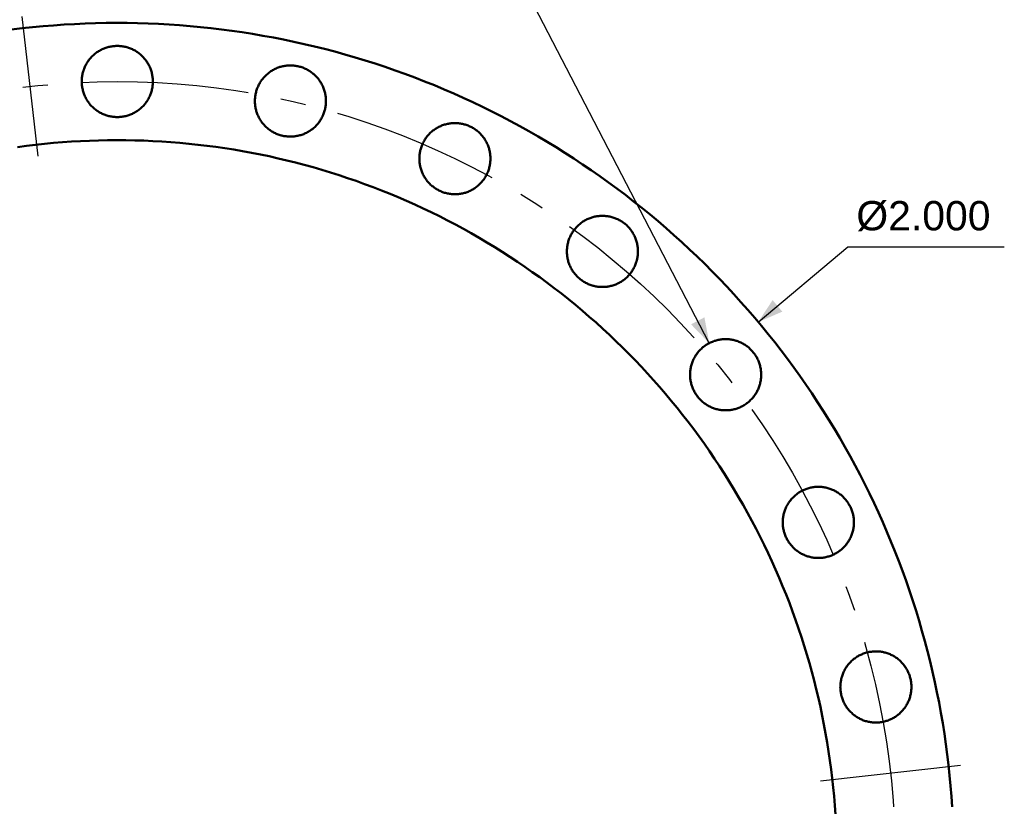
# Model space of a CAD drawing. Header units: millimetres. Extents: x 0 to 841, y 0 to 594.
# Tile 5 of 8: x 172 to 290, y 381 to 475. Entities that reach past the tile are written whole.
import ezdxf
from ezdxf.enums import TextEntityAlignment as Align

# ---------------------------------------------------------------- set-up
doc = ezdxf.new("R2010")
doc.units = ezdxf.units.MM
doc.linetypes.add('EJE', pattern=[31, 20, -4, 3, -4])
doc.linetypes.add('FANTASMA', pattern=[35, 18, -4, 3, -3, 3, -4])
for name, color, linetype, lineweight in [('COTA', 7, 'CONTINUOUS', 25), ('EJE', 7, 'EJE', 25), ('FANT', 7, 'FANTASMA', 25), ('TXT', 7, 'CONTINUOUS', 25), ('VIS', 7, 'CONTINUOUS', 50)]:
    doc.layers.add(name, color=color, linetype=linetype, lineweight=lineweight)
doc.styles.add('STD', font='LiberationSans-Regular.ttf')

msp = doc.modelspace()

# ---------------------------------------------------------------- linework, layer by layer
at = {"layer": 'COTA'}
for p, q in [((254.36, 435.98), (230.83, 481.33)), ((260.21, 438.5), (270.94, 447.5)), ((270.94, 447.5), (289.62, 447.5))]:
    msp.add_line(p, q, dxfattribs=at)
for points in [[(260.21, 438.5), (263.09, 439.74), (261.93, 441.12)], [(254.36, 435.98), (253.78, 439.06), (252.18, 438.23)]]:
    msp.add_solid(points, dxfattribs=at)
at = {"layer": 'EJE'}
msp.add_circle((183.61, 374.22), 93, dxfattribs=at)
at = {"layer": 'FANT'}
for p, q in [((174.13, 458.29), (172.25, 474.99)), ((267.67, 383.7), (284.37, 385.58))]:
    msp.add_line(p, q, dxfattribs=at)
at = {"layer": 'VIS'}
for points in [[(283.4, 380.59), (283.32, 381.85), (283.21, 383.1), (283.09, 384.35), (282.96, 385.6), (282.81, 386.85), (282.64, 388.09), (282.46, 389.34), (282.26, 390.58), (282.05, 391.82), (281.82, 393.05), (281.57, 394.28), (281.31, 395.51), (281.04, 396.74), (280.75, 397.96), (280.44, 399.18), (280.12, 400.4), (279.78, 401.61), (279.43, 402.81), (279.07, 404.01), (278.68, 405.21), (278.29, 406.4), (277.88, 407.59), (277.45, 408.77), (277.01, 409.95), (276.55, 411.12), (276.08, 412.29), (275.59, 413.44), (275.09, 414.6), (274.58, 415.74), (274.05, 416.88), (273.51, 418.02), (272.95, 419.14), (272.38, 420.26), (271.79, 421.37), (271.19, 422.48), (270.58, 423.58), (269.95, 424.66), (269.31, 425.75), (268.66, 426.82), (267.99, 427.88), (267.31, 428.94), (266.62, 429.99), (265.91, 431.03), (265.19, 432.06), (264.46, 433.08), (263.71, 434.09), (262.95, 435.09), (262.18, 436.08), (261.4, 437.06), (260.6, 438.04), (259.79, 439), (258.97, 439.95), (258.14, 440.89), (257.3, 441.82), (256.44, 442.75), (255.58, 443.65), (254.7, 444.55), (253.81, 445.44), (252.91, 446.32), (252, 447.18), (251.07, 448.04), (250.14, 448.88), (249.2, 449.71), (248.24, 450.53), (247.28, 451.33), (246.31, 452.13), (245.32, 452.91), (244.33, 453.68), (243.33, 454.44), (242.31, 455.18), (241.29, 455.91), (240.26, 456.63), (239.22, 457.33), (238.17, 458.03), (237.11, 458.71), (236.05, 459.37), (234.97, 460.02), (233.89, 460.66), (232.8, 461.29), (231.7, 461.9), (230.6, 462.5), (229.48, 463.08), (228.36, 463.65), (227.24, 464.2), (226.1, 464.75), (224.96, 465.27), (223.82, 465.79), (222.66, 466.28), (221.5, 466.77), (220.34, 467.24), (219.16, 467.69), (217.99, 468.13), (216.8, 468.55), (215.62, 468.96), (214.42, 469.36), (213.23, 469.74), (212.02, 470.1), (210.82, 470.45), (209.6, 470.79), (208.39, 471.11), (207.17, 471.41), (205.95, 471.7), (204.72, 471.97), (203.49, 472.23), (202.26, 472.47), (201.02, 472.7), (199.78, 472.91), (198.54, 473.1), (197.3, 473.28), (196.05, 473.45), (194.8, 473.6), (193.55, 473.73), (192.3, 473.85), (191.05, 473.95), (189.8, 474.03), (188.54, 474.1), (187.29, 474.16), (186.03, 474.2), (184.77, 474.22), (183.52, 474.22), (182.26, 474.22), (181, 474.19), (179.75, 474.15), (178.49, 474.09), (177.24, 474.02), (175.98, 473.93), (174.73, 473.83), (173.48, 473.71), (172.23, 473.58), (170.98, 473.43)], [(187.83, 466.75), (187.81, 466.63), (187.8, 466.51), (187.77, 466.39), (187.75, 466.28), (187.72, 466.16), (187.69, 466.04), (187.65, 465.93), (187.62, 465.81), (187.57, 465.7), (187.53, 465.59), (187.48, 465.48), (187.43, 465.37), (187.38, 465.26), (187.32, 465.16), (187.26, 465.05), (187.2, 464.95), (187.13, 464.85), (187.06, 464.75), (186.99, 464.65), (186.92, 464.56), (186.84, 464.47), (186.76, 464.38), (186.68, 464.29), (186.59, 464.2), (186.51, 464.12), (186.42, 464.04), (186.33, 463.96), (186.23, 463.88), (186.14, 463.81), (186.04, 463.74), (185.94, 463.67), (185.84, 463.61), (185.74, 463.55), (185.63, 463.49), (185.52, 463.43), (185.42, 463.38), (185.31, 463.33), (185.2, 463.28), (185.08, 463.24), (184.97, 463.2), (184.86, 463.16), (184.74, 463.13), (184.62, 463.1), (184.51, 463.07), (184.39, 463.05), (184.27, 463.03), (184.15, 463.01), (184.03, 463), (183.91, 462.99), (183.79, 462.98), (183.67, 462.98), (183.55, 462.98), (183.43, 462.98), (183.31, 462.99), (183.19, 463), (183.07, 463.01), (182.95, 463.03), (182.83, 463.05), (182.72, 463.07), (182.6, 463.1), (182.48, 463.13), (182.37, 463.16), (182.25, 463.2), (182.14, 463.24), (182.03, 463.28), (181.91, 463.33), (181.81, 463.38), (181.7, 463.43), (181.59, 463.48), (181.49, 463.54), (181.38, 463.6), (181.28, 463.67), (181.18, 463.74), (181.08, 463.81), (180.99, 463.88), (180.89, 463.95), (180.8, 464.03), (180.71, 464.11), (180.63, 464.2), (180.54, 464.28), (180.46, 464.37), (180.38, 464.46), (180.3, 464.55), (180.23, 464.65), (180.16, 464.74), (180.09, 464.84), (180.02, 464.94), (179.96, 465.04), (179.9, 465.15), (179.84, 465.25), (179.79, 465.36), (179.74, 465.47), (179.69, 465.58), (179.64, 465.69), (179.6, 465.81), (179.56, 465.92), (179.53, 466.03), (179.49, 466.15), (179.47, 466.27), (179.44, 466.38), (179.42, 466.5), (179.4, 466.62), (179.38, 466.74), (179.37, 466.86), (179.36, 466.98), (179.36, 467.1), (179.36, 467.22), (179.36, 467.34), (179.36, 467.46), (179.37, 467.58), (179.38, 467.7), (179.4, 467.82), (179.42, 467.94), (179.44, 468.06), (179.46, 468.17), (179.49, 468.29), (179.52, 468.41), (179.56, 468.52), (179.6, 468.64), (179.64, 468.75), (179.68, 468.86), (179.73, 468.97), (179.78, 469.08), (179.84, 469.19), (179.89, 469.29), (179.95, 469.4), (180.02, 469.5), (180.08, 469.6), (180.15, 469.7), (180.22, 469.8), (180.3, 469.89), (180.37, 469.98), (180.45, 470.07), (180.54, 470.16), (180.62, 470.25), (180.71, 470.33), (180.8, 470.41), (180.89, 470.49), (180.98, 470.57), (181.08, 470.64), (181.17, 470.71), (181.27, 470.78), (181.37, 470.84), (181.48, 470.9), (181.58, 470.96), (181.69, 471.02), (181.8, 471.07), (181.91, 471.12), (182.02, 471.17), (182.13, 471.21), (182.24, 471.25), (182.36, 471.29), (182.47, 471.32), (182.59, 471.35), (182.71, 471.38), (182.82, 471.4), (182.94, 471.42), (183.06, 471.44), (183.18, 471.45), (183.3, 471.46), (183.42, 471.47), (183.54, 471.47), (183.66, 471.47), (183.78, 471.47), (183.9, 471.46), (184.02, 471.45), (184.14, 471.44), (184.26, 471.42), (184.38, 471.4), (184.5, 471.38), (184.62, 471.35), (184.73, 471.32), (184.85, 471.29), (184.96, 471.25), (185.07, 471.21), (185.19, 471.17), (185.3, 471.12), (185.41, 471.07), (185.52, 471.02), (185.62, 470.97), (185.73, 470.91), (185.83, 470.85), (185.93, 470.78), (186.03, 470.71), (186.13, 470.64), (186.23, 470.57), (186.32, 470.5), (186.41, 470.42), (186.5, 470.34), (186.59, 470.25), (186.67, 470.17), (186.75, 470.08), (186.83, 469.99), (186.91, 469.9), (186.98, 469.8), (187.06, 469.71), (187.13, 469.61), (187.19, 469.51), (187.25, 469.41), (187.31, 469.3), (187.37, 469.2), (187.43, 469.09), (187.48, 468.98), (187.53, 468.87), (187.57, 468.76), (187.61, 468.64), (187.65, 468.53), (187.69, 468.42), (187.72, 468.3), (187.75, 468.18), (187.77, 468.07), (187.79, 467.95), (187.81, 467.83), (187.83, 467.71), (187.84, 467.59), (187.85, 467.47), (187.85, 467.35), (187.86, 467.23), (187.86, 467.11), (187.85, 466.99), (187.84, 466.87), (187.83, 466.75)], [(208.52, 464.42), (208.51, 464.3), (208.49, 464.18), (208.47, 464.06), (208.44, 463.94), (208.41, 463.83), (208.38, 463.71), (208.35, 463.6), (208.31, 463.48), (208.27, 463.37), (208.22, 463.26), (208.18, 463.15), (208.12, 463.04), (208.07, 462.93), (208.01, 462.82), (207.95, 462.72), (207.89, 462.62), (207.82, 462.52), (207.76, 462.42), (207.68, 462.32), (207.61, 462.23), (207.53, 462.13), (207.45, 462.04), (207.37, 461.96), (207.29, 461.87), (207.2, 461.79), (207.11, 461.71), (207.02, 461.63), (206.93, 461.55), (206.83, 461.48), (206.73, 461.41), (206.63, 461.34), (206.53, 461.28), (206.43, 461.21), (206.32, 461.16), (206.22, 461.1), (206.11, 461.05), (206, 461), (205.89, 460.95), (205.78, 460.91), (205.66, 460.87), (205.55, 460.83), (205.43, 460.8), (205.32, 460.77), (205.2, 460.74), (205.08, 460.72), (204.96, 460.7), (204.85, 460.68), (204.73, 460.66), (204.61, 460.65), (204.49, 460.65), (204.37, 460.64), (204.25, 460.64), (204.12, 460.65), (204, 460.65), (203.89, 460.66), (203.77, 460.68), (203.65, 460.69), (203.53, 460.71), (203.41, 460.74), (203.29, 460.76), (203.18, 460.79), (203.06, 460.83), (202.95, 460.87), (202.83, 460.91), (202.72, 460.95), (202.61, 460.99), (202.5, 461.04), (202.39, 461.1), (202.28, 461.15), (202.18, 461.21), (202.08, 461.27), (201.97, 461.34), (201.88, 461.4), (201.78, 461.47), (201.68, 461.55), (201.59, 461.62), (201.5, 461.7), (201.41, 461.78), (201.32, 461.86), (201.24, 461.95), (201.15, 462.04), (201.07, 462.13), (201, 462.22), (200.92, 462.31), (200.85, 462.41), (200.78, 462.51), (200.72, 462.61), (200.65, 462.71), (200.59, 462.82), (200.54, 462.92), (200.48, 463.03), (200.43, 463.14), (200.38, 463.25), (200.34, 463.36), (200.3, 463.47), (200.26, 463.59), (200.22, 463.7), (200.19, 463.82), (200.16, 463.94), (200.14, 464.05), (200.11, 464.17), (200.09, 464.29), (200.08, 464.41), (200.07, 464.53), (200.06, 464.65), (200.05, 464.77), (200.05, 464.89), (200.05, 465.01), (200.06, 465.13), (200.07, 465.25), (200.08, 465.37), (200.09, 465.49), (200.11, 465.61), (200.13, 465.73), (200.16, 465.84), (200.19, 465.96), (200.22, 466.08), (200.25, 466.19), (200.29, 466.31), (200.33, 466.42), (200.38, 466.53), (200.43, 466.64), (200.48, 466.75), (200.53, 466.86), (200.59, 466.96), (200.65, 467.07), (200.71, 467.17), (200.78, 467.27), (200.85, 467.37), (200.92, 467.47), (200.99, 467.56), (201.07, 467.65), (201.15, 467.74), (201.23, 467.83), (201.31, 467.92), (201.4, 468), (201.49, 468.08), (201.58, 468.16), (201.67, 468.23), (201.77, 468.31), (201.87, 468.38), (201.97, 468.45), (202.07, 468.51), (202.17, 468.57), (202.28, 468.63), (202.38, 468.69), (202.49, 468.74), (202.6, 468.79), (202.71, 468.84), (202.82, 468.88), (202.94, 468.92), (203.05, 468.96), (203.17, 468.99), (203.28, 469.02), (203.4, 469.05), (203.52, 469.07), (203.64, 469.09), (203.76, 469.11), (203.88, 469.12), (204, 469.13), (204.12, 469.14), (204.24, 469.14), (204.36, 469.14), (204.48, 469.14), (204.6, 469.13), (204.72, 469.12), (204.84, 469.11), (204.96, 469.09), (205.07, 469.07), (205.19, 469.05), (205.31, 469.02), (205.43, 468.99), (205.54, 468.96), (205.66, 468.92), (205.77, 468.88), (205.88, 468.84), (205.99, 468.79), (206.1, 468.74), (206.21, 468.69), (206.32, 468.63), (206.42, 468.58), (206.53, 468.51), (206.63, 468.45), (206.73, 468.38), (206.82, 468.31), (206.92, 468.24), (207.01, 468.16), (207.11, 468.09), (207.19, 468.01), (207.28, 467.92), (207.37, 467.84), (207.45, 467.75), (207.53, 467.66), (207.61, 467.57), (207.68, 467.47), (207.75, 467.38), (207.82, 467.28), (207.89, 467.18), (207.95, 467.07), (208.01, 466.97), (208.07, 466.86), (208.12, 466.76), (208.17, 466.65), (208.22, 466.54), (208.27, 466.43), (208.31, 466.31), (208.35, 466.2), (208.38, 466.08), (208.41, 465.97), (208.44, 465.85), (208.47, 465.73), (208.49, 465.62), (208.51, 465.5), (208.52, 465.38), (208.54, 465.26), (208.54, 465.14), (208.55, 465.02), (208.55, 464.9), (208.55, 464.78), (208.54, 464.66), (208.54, 464.54), (208.52, 464.42)], [(228.18, 457.54), (228.17, 457.42), (228.15, 457.3), (228.13, 457.18), (228.1, 457.07), (228.07, 456.95), (228.04, 456.83), (228, 456.72), (227.97, 456.6), (227.92, 456.49), (227.88, 456.38), (227.83, 456.27), (227.78, 456.16), (227.73, 456.05), (227.67, 455.95), (227.61, 455.84), (227.55, 455.74), (227.48, 455.64), (227.41, 455.54), (227.34, 455.44), (227.27, 455.35), (227.19, 455.26), (227.11, 455.17), (227.03, 455.08), (226.94, 454.99), (226.86, 454.91), (226.77, 454.83), (226.68, 454.75), (226.58, 454.67), (226.49, 454.6), (226.39, 454.53), (226.29, 454.46), (226.19, 454.4), (226.09, 454.34), (225.98, 454.28), (225.87, 454.22), (225.77, 454.17), (225.66, 454.12), (225.55, 454.07), (225.43, 454.03), (225.32, 453.99), (225.21, 453.95), (225.09, 453.92), (224.97, 453.89), (224.86, 453.86), (224.74, 453.84), (224.62, 453.82), (224.5, 453.8), (224.38, 453.79), (224.26, 453.78), (224.14, 453.77), (224.02, 453.77), (223.9, 453.77), (223.78, 453.77), (223.66, 453.78), (223.54, 453.79), (223.42, 453.8), (223.3, 453.82), (223.18, 453.84), (223.07, 453.86), (222.95, 453.89), (222.83, 453.92), (222.72, 453.95), (222.6, 453.99), (222.49, 454.03), (222.38, 454.07), (222.27, 454.12), (222.16, 454.17), (222.05, 454.22), (221.94, 454.27), (221.84, 454.33), (221.73, 454.39), (221.63, 454.46), (221.53, 454.53), (221.43, 454.6), (221.34, 454.67), (221.24, 454.74), (221.15, 454.82), (221.06, 454.9), (220.98, 454.99), (220.89, 455.07), (220.81, 455.16), (220.73, 455.25), (220.65, 455.34), (220.58, 455.44), (220.51, 455.53), (220.44, 455.63), (220.37, 455.73), (220.31, 455.83), (220.25, 455.94), (220.19, 456.04), (220.14, 456.15), (220.09, 456.26), (220.04, 456.37), (219.99, 456.48), (219.95, 456.6), (219.91, 456.71), (219.88, 456.82), (219.85, 456.94), (219.82, 457.06), (219.79, 457.17), (219.77, 457.29), (219.75, 457.41), (219.74, 457.53), (219.72, 457.65), (219.71, 457.77), (219.71, 457.89), (219.71, 458.01), (219.71, 458.13), (219.71, 458.25), (219.72, 458.37), (219.73, 458.49), (219.75, 458.61), (219.77, 458.73), (219.79, 458.85), (219.82, 458.97), (219.84, 459.08), (219.88, 459.2), (219.91, 459.31), (219.95, 459.43), (219.99, 459.54), (220.04, 459.65), (220.08, 459.76), (220.13, 459.87), (220.19, 459.98), (220.25, 460.08), (220.31, 460.19), (220.37, 460.29), (220.43, 460.39), (220.5, 460.49), (220.57, 460.59), (220.65, 460.68), (220.73, 460.77), (220.8, 460.86), (220.89, 460.95), (220.97, 461.04), (221.06, 461.12), (221.15, 461.2), (221.24, 461.28), (221.33, 461.36), (221.43, 461.43), (221.52, 461.5), (221.62, 461.57), (221.73, 461.63), (221.83, 461.69), (221.93, 461.75), (222.04, 461.81), (222.15, 461.86), (222.26, 461.91), (222.37, 461.96), (222.48, 462), (222.59, 462.04), (222.71, 462.08), (222.82, 462.11), (222.94, 462.14), (223.06, 462.17), (223.18, 462.19), (223.29, 462.21), (223.41, 462.23), (223.53, 462.24), (223.65, 462.25), (223.77, 462.26), (223.89, 462.26), (224.01, 462.26), (224.13, 462.26), (224.25, 462.25), (224.37, 462.24), (224.49, 462.23), (224.61, 462.21), (224.73, 462.19), (224.85, 462.17), (224.97, 462.14), (225.08, 462.11), (225.2, 462.08), (225.31, 462.04), (225.43, 462), (225.54, 461.96), (225.65, 461.91), (225.76, 461.86), (225.87, 461.81), (225.97, 461.76), (226.08, 461.7), (226.18, 461.64), (226.28, 461.57), (226.38, 461.5), (226.48, 461.43), (226.58, 461.36), (226.67, 461.29), (226.76, 461.21), (226.85, 461.13), (226.94, 461.04), (227.02, 460.96), (227.11, 460.87), (227.18, 460.78), (227.26, 460.69), (227.34, 460.59), (227.41, 460.5), (227.48, 460.4), (227.54, 460.3), (227.61, 460.2), (227.67, 460.09), (227.72, 459.99), (227.78, 459.88), (227.83, 459.77), (227.88, 459.66), (227.92, 459.55), (227.96, 459.43), (228, 459.32), (228.04, 459.21), (228.07, 459.09), (228.1, 458.97), (228.12, 458.86), (228.15, 458.74), (228.16, 458.62), (228.18, 458.5), (228.19, 458.38), (228.2, 458.26), (228.21, 458.14), (228.21, 458.02), (228.21, 457.9), (228.2, 457.78), (228.19, 457.66), (228.18, 457.54)], [(269.43, 379.7), (269.36, 380.78), (269.27, 381.86), (269.16, 382.93), (269.05, 384.01), (268.92, 385.08), (268.78, 386.15), (268.62, 387.22), (268.45, 388.29), (268.27, 389.35), (268.07, 390.42), (267.86, 391.48), (267.64, 392.53), (267.4, 393.59), (267.15, 394.64), (266.89, 395.69), (266.61, 396.73), (266.32, 397.77), (266.02, 398.81), (265.7, 399.84), (265.37, 400.87), (265.03, 401.9), (264.68, 402.92), (264.31, 403.94), (263.93, 404.95), (263.54, 405.96), (263.13, 406.96), (262.72, 407.95), (262.29, 408.95), (261.84, 409.93), (261.39, 410.91), (260.92, 411.89), (260.44, 412.85), (259.95, 413.82), (259.45, 414.77), (258.93, 415.72), (258.4, 416.67), (257.87, 417.6), (257.31, 418.53), (256.75, 419.46), (256.18, 420.37), (255.59, 421.28), (254.99, 422.18), (254.39, 423.07), (253.77, 423.96), (253.14, 424.84), (252.5, 425.71), (251.84, 426.57), (251.18, 427.42), (250.51, 428.27), (249.82, 429.1), (249.13, 429.93), (248.42, 430.75), (247.71, 431.56), (246.98, 432.36), (246.25, 433.15), (245.5, 433.93), (244.74, 434.71), (243.98, 435.47), (243.21, 436.23), (242.42, 436.97), (241.63, 437.7), (240.83, 438.43), (240.01, 439.14), (239.19, 439.84), (238.37, 440.54), (237.53, 441.22), (236.68, 441.89), (235.83, 442.56), (234.96, 443.21), (234.09, 443.85), (233.21, 444.47), (232.33, 445.09), (231.43, 445.7), (230.53, 446.29), (229.62, 446.88), (228.71, 447.45), (227.78, 448.01), (226.85, 448.56), (225.91, 449.1), (224.97, 449.62), (224.02, 450.14), (223.06, 450.64), (222.1, 451.13), (221.13, 451.61), (220.15, 452.07), (219.17, 452.53), (218.19, 452.97), (217.19, 453.4), (216.2, 453.81), (215.19, 454.21), (214.19, 454.6), (213.17, 454.98), (212.16, 455.35), (211.13, 455.7), (210.11, 456.04), (209.08, 456.37), (208.04, 456.68), (207.01, 456.98), (205.96, 457.27), (204.92, 457.54), (203.87, 457.8), (202.82, 458.05), (201.76, 458.29), (200.71, 458.51), (199.65, 458.72), (198.58, 458.91), (197.52, 459.09), (196.45, 459.26), (195.38, 459.42), (194.31, 459.56), (193.24, 459.68), (192.16, 459.8), (191.08, 459.9), (190.01, 459.99), (188.93, 460.06), (187.85, 460.12), (186.77, 460.17), (185.69, 460.2), (184.61, 460.22), (183.53, 460.22), (182.45, 460.22), (181.37, 460.2), (180.29, 460.16), (179.21, 460.11), (178.13, 460.05), (177.05, 459.97), (175.97, 459.89), (174.9, 459.78), (173.82, 459.67), (172.75, 459.54), (171.68, 459.39)], [(245.81, 446.46), (245.8, 446.34), (245.78, 446.22), (245.76, 446.1), (245.73, 445.99), (245.71, 445.87), (245.67, 445.75), (245.64, 445.64), (245.6, 445.52), (245.56, 445.41), (245.51, 445.3), (245.47, 445.19), (245.41, 445.08), (245.36, 444.97), (245.3, 444.87), (245.24, 444.76), (245.18, 444.66), (245.11, 444.56), (245.05, 444.46), (244.97, 444.36), (244.9, 444.27), (244.82, 444.18), (244.74, 444.09), (244.66, 444), (244.58, 443.91), (244.49, 443.83), (244.4, 443.75), (244.31, 443.67), (244.22, 443.59), (244.12, 443.52), (244.02, 443.45), (243.92, 443.38), (243.82, 443.32), (243.72, 443.26), (243.61, 443.2), (243.51, 443.14), (243.4, 443.09), (243.29, 443.04), (243.18, 442.99), (243.07, 442.95), (242.95, 442.91), (242.84, 442.87), (242.72, 442.84), (242.61, 442.81), (242.49, 442.78), (242.37, 442.76), (242.25, 442.74), (242.14, 442.72), (242.02, 442.71), (241.9, 442.7), (241.78, 442.69), (241.66, 442.69), (241.54, 442.69), (241.42, 442.69), (241.29, 442.7), (241.18, 442.71), (241.06, 442.72), (240.94, 442.74), (240.82, 442.76), (240.7, 442.78), (240.58, 442.81), (240.47, 442.84), (240.35, 442.87), (240.24, 442.91), (240.12, 442.95), (240.01, 442.99), (239.9, 443.04), (239.79, 443.09), (239.68, 443.14), (239.57, 443.19), (239.47, 443.25), (239.37, 443.31), (239.26, 443.38), (239.17, 443.45), (239.07, 443.52), (238.97, 443.59), (238.88, 443.66), (238.79, 443.74), (238.7, 443.82), (238.61, 443.91), (238.53, 443.99), (238.44, 444.08), (238.36, 444.17), (238.29, 444.26), (238.21, 444.36), (238.14, 444.45), (238.07, 444.55), (238.01, 444.65), (237.94, 444.75), (237.88, 444.86), (237.83, 444.96), (237.77, 445.07), (237.72, 445.18), (237.67, 445.29), (237.63, 445.4), (237.59, 445.52), (237.55, 445.63), (237.51, 445.74), (237.48, 445.86), (237.45, 445.98), (237.43, 446.09), (237.4, 446.21), (237.38, 446.33), (237.37, 446.45), (237.36, 446.57), (237.35, 446.69), (237.34, 446.81), (237.34, 446.93), (237.34, 447.05), (237.35, 447.17), (237.36, 447.29), (237.37, 447.41), (237.38, 447.53), (237.4, 447.65), (237.42, 447.77), (237.45, 447.89), (237.48, 448), (237.51, 448.12), (237.54, 448.23), (237.58, 448.35), (237.62, 448.46), (237.67, 448.57), (237.72, 448.68), (237.77, 448.79), (237.82, 448.9), (237.88, 449), (237.94, 449.11), (238, 449.21), (238.07, 449.31), (238.14, 449.41), (238.21, 449.51), (238.28, 449.6), (238.36, 449.69), (238.44, 449.78), (238.52, 449.87), (238.6, 449.96), (238.69, 450.04), (238.78, 450.12), (238.87, 450.2), (238.96, 450.28), (239.06, 450.35), (239.16, 450.42), (239.26, 450.49), (239.36, 450.55), (239.46, 450.61), (239.57, 450.67), (239.67, 450.73), (239.78, 450.78), (239.89, 450.83), (240, 450.88), (240.11, 450.92), (240.23, 450.96), (240.34, 451), (240.46, 451.03), (240.57, 451.06), (240.69, 451.09), (240.81, 451.11), (240.93, 451.13), (241.05, 451.15), (241.17, 451.16), (241.29, 451.17), (241.41, 451.18), (241.53, 451.18), (241.65, 451.18), (241.77, 451.18), (241.89, 451.17), (242.01, 451.16), (242.13, 451.15), (242.25, 451.13), (242.36, 451.11), (242.48, 451.09), (242.6, 451.06), (242.72, 451.03), (242.83, 451), (242.95, 450.96), (243.06, 450.92), (243.17, 450.88), (243.28, 450.83), (243.39, 450.78), (243.5, 450.73), (243.61, 450.68), (243.71, 450.62), (243.82, 450.56), (243.92, 450.49), (244.02, 450.42), (244.11, 450.35), (244.21, 450.28), (244.3, 450.21), (244.4, 450.13), (244.49, 450.05), (244.57, 449.96), (244.66, 449.88), (244.74, 449.79), (244.82, 449.7), (244.9, 449.61), (244.97, 449.51), (245.04, 449.42), (245.11, 449.32), (245.18, 449.22), (245.24, 449.12), (245.3, 449.01), (245.36, 448.91), (245.41, 448.8), (245.46, 448.69), (245.51, 448.58), (245.56, 448.47), (245.6, 448.36), (245.64, 448.24), (245.67, 448.13), (245.7, 448.01), (245.73, 447.89), (245.76, 447.78), (245.78, 447.66), (245.8, 447.54), (245.81, 447.42), (245.83, 447.3), (245.83, 447.18), (245.84, 447.06), (245.84, 446.94), (245.84, 446.82), (245.83, 446.7), (245.83, 446.58), (245.81, 446.46)], [(260.54, 431.73), (260.53, 431.61), (260.51, 431.5), (260.48, 431.38), (260.46, 431.26), (260.43, 431.14), (260.4, 431.03), (260.36, 430.91), (260.33, 430.8), (260.28, 430.68), (260.24, 430.57), (260.19, 430.46), (260.14, 430.35), (260.09, 430.25), (260.03, 430.14), (259.97, 430.04), (259.91, 429.93), (259.84, 429.83), (259.77, 429.73), (259.7, 429.64), (259.63, 429.54), (259.55, 429.45), (259.47, 429.36), (259.39, 429.27), (259.3, 429.19), (259.22, 429.1), (259.13, 429.02), (259.04, 428.94), (258.94, 428.87), (258.85, 428.8), (258.75, 428.72), (258.65, 428.66), (258.55, 428.59), (258.45, 428.53), (258.34, 428.47), (258.23, 428.42), (258.13, 428.36), (258.02, 428.31), (257.91, 428.27), (257.79, 428.22), (257.68, 428.18), (257.57, 428.15), (257.45, 428.11), (257.33, 428.08), (257.22, 428.06), (257.1, 428.03), (256.98, 428.01), (256.86, 427.99), (256.74, 427.98), (256.62, 427.97), (256.5, 427.96), (256.38, 427.96), (256.26, 427.96), (256.14, 427.96), (256.02, 427.97), (255.9, 427.98), (255.78, 427.99), (255.66, 428.01), (255.54, 428.03), (255.43, 428.05), (255.31, 428.08), (255.19, 428.11), (255.08, 428.14), (254.96, 428.18), (254.85, 428.22), (254.74, 428.26), (254.63, 428.31), (254.52, 428.36), (254.41, 428.41), (254.3, 428.47), (254.2, 428.53), (254.09, 428.59), (253.99, 428.65), (253.89, 428.72), (253.79, 428.79), (253.7, 428.86), (253.6, 428.94), (253.51, 429.02), (253.42, 429.1), (253.34, 429.18), (253.25, 429.27), (253.17, 429.35), (253.09, 429.44), (253.01, 429.54), (252.94, 429.63), (252.87, 429.73), (252.8, 429.83), (252.73, 429.93), (252.67, 430.03), (252.61, 430.13), (252.55, 430.24), (252.5, 430.35), (252.45, 430.46), (252.4, 430.57), (252.35, 430.68), (252.31, 430.79), (252.27, 430.9), (252.24, 431.02), (252.21, 431.13), (252.18, 431.25), (252.15, 431.37), (252.13, 431.49), (252.11, 431.61), (252.09, 431.73), (252.08, 431.84), (252.07, 431.96), (252.07, 432.08), (252.07, 432.21), (252.07, 432.33), (252.07, 432.45), (252.08, 432.57), (252.09, 432.69), (252.11, 432.8), (252.13, 432.92), (252.15, 433.04), (252.17, 433.16), (252.2, 433.28), (252.23, 433.39), (252.27, 433.51), (252.31, 433.62), (252.35, 433.73), (252.39, 433.85), (252.44, 433.96), (252.49, 434.07), (252.55, 434.17), (252.6, 434.28), (252.66, 434.38), (252.73, 434.49), (252.79, 434.59), (252.86, 434.68), (252.93, 434.78), (253.01, 434.88), (253.08, 434.97), (253.16, 435.06), (253.25, 435.15), (253.33, 435.23), (253.42, 435.32), (253.51, 435.4), (253.6, 435.48), (253.69, 435.55), (253.79, 435.62), (253.88, 435.69), (253.98, 435.76), (254.08, 435.83), (254.19, 435.89), (254.29, 435.95), (254.4, 436), (254.51, 436.06), (254.62, 436.1), (254.73, 436.15), (254.84, 436.19), (254.95, 436.24), (255.07, 436.27), (255.18, 436.31), (255.3, 436.34), (255.42, 436.36), (255.54, 436.39), (255.65, 436.41), (255.77, 436.42), (255.89, 436.44), (256.01, 436.45), (256.13, 436.46), (256.25, 436.46), (256.37, 436.46), (256.49, 436.46), (256.61, 436.45), (256.73, 436.44), (256.85, 436.43), (256.97, 436.41), (257.09, 436.39), (257.21, 436.37), (257.33, 436.34), (257.44, 436.31), (257.56, 436.27), (257.67, 436.24), (257.79, 436.2), (257.9, 436.15), (258.01, 436.11), (258.12, 436.06), (258.23, 436.01), (258.33, 435.95), (258.44, 435.89), (258.54, 435.83), (258.64, 435.77), (258.74, 435.7), (258.84, 435.63), (258.94, 435.56), (259.03, 435.48), (259.12, 435.4), (259.21, 435.32), (259.3, 435.24), (259.38, 435.15), (259.46, 435.07), (259.54, 434.98), (259.62, 434.88), (259.7, 434.79), (259.77, 434.69), (259.84, 434.59), (259.9, 434.49), (259.96, 434.39), (260.03, 434.29), (260.08, 434.18), (260.14, 434.07), (260.19, 433.96), (260.24, 433.85), (260.28, 433.74), (260.32, 433.63), (260.36, 433.52), (260.4, 433.4), (260.43, 433.28), (260.46, 433.17), (260.48, 433.05), (260.51, 432.93), (260.52, 432.81), (260.54, 432.69), (260.55, 432.57), (260.56, 432.45), (260.57, 432.33), (260.57, 432.21), (260.57, 432.09), (260.56, 431.97), (260.55, 431.85), (260.54, 431.73)], [(271.62, 414.1), (271.6, 413.98), (271.59, 413.86), (271.56, 413.74), (271.54, 413.63), (271.51, 413.51), (271.48, 413.39), (271.44, 413.28), (271.41, 413.16), (271.36, 413.05), (271.32, 412.94), (271.27, 412.83), (271.22, 412.72), (271.17, 412.61), (271.11, 412.51), (271.05, 412.4), (270.99, 412.3), (270.92, 412.2), (270.85, 412.1), (270.78, 412), (270.71, 411.91), (270.63, 411.82), (270.55, 411.73), (270.47, 411.64), (270.38, 411.55), (270.3, 411.47), (270.21, 411.39), (270.12, 411.31), (270.02, 411.23), (269.93, 411.16), (269.83, 411.09), (269.73, 411.02), (269.63, 410.96), (269.53, 410.9), (269.42, 410.84), (269.31, 410.78), (269.21, 410.73), (269.1, 410.68), (268.99, 410.63), (268.87, 410.59), (268.76, 410.55), (268.65, 410.51), (268.53, 410.48), (268.41, 410.45), (268.3, 410.42), (268.18, 410.4), (268.06, 410.38), (267.94, 410.36), (267.82, 410.35), (267.7, 410.34), (267.58, 410.33), (267.46, 410.33), (267.34, 410.33), (267.22, 410.33), (267.1, 410.34), (266.98, 410.35), (266.86, 410.36), (266.74, 410.38), (266.62, 410.4), (266.51, 410.42), (266.39, 410.45), (266.27, 410.48), (266.16, 410.51), (266.04, 410.55), (265.93, 410.59), (265.82, 410.63), (265.71, 410.68), (265.6, 410.73), (265.49, 410.78), (265.38, 410.83), (265.28, 410.89), (265.17, 410.95), (265.07, 411.02), (264.97, 411.09), (264.87, 411.16), (264.78, 411.23), (264.68, 411.3), (264.59, 411.38), (264.5, 411.46), (264.42, 411.55), (264.33, 411.63), (264.25, 411.72), (264.17, 411.81), (264.09, 411.9), (264.02, 412), (263.95, 412.09), (263.88, 412.19), (263.81, 412.29), (263.75, 412.4), (263.69, 412.5), (263.63, 412.61), (263.58, 412.71), (263.53, 412.82), (263.48, 412.93), (263.43, 413.04), (263.39, 413.16), (263.35, 413.27), (263.32, 413.39), (263.28, 413.5), (263.26, 413.62), (263.23, 413.74), (263.21, 413.85), (263.19, 413.97), (263.17, 414.09), (263.16, 414.21), (263.15, 414.33), (263.15, 414.45), (263.15, 414.57), (263.15, 414.69), (263.15, 414.81), (263.16, 414.93), (263.17, 415.05), (263.19, 415.17), (263.21, 415.29), (263.23, 415.41), (263.25, 415.53), (263.28, 415.64), (263.31, 415.76), (263.35, 415.87), (263.39, 415.99), (263.43, 416.1), (263.47, 416.21), (263.52, 416.32), (263.57, 416.43), (263.63, 416.54), (263.68, 416.65), (263.74, 416.75), (263.81, 416.85), (263.87, 416.95), (263.94, 417.05), (264.01, 417.15), (264.09, 417.24), (264.16, 417.34), (264.24, 417.43), (264.33, 417.51), (264.41, 417.6), (264.5, 417.68), (264.59, 417.76), (264.68, 417.84), (264.77, 417.92), (264.87, 417.99), (264.96, 418.06), (265.06, 418.13), (265.16, 418.19), (265.27, 418.25), (265.37, 418.31), (265.48, 418.37), (265.59, 418.42), (265.7, 418.47), (265.81, 418.52), (265.92, 418.56), (266.03, 418.6), (266.15, 418.64), (266.26, 418.67), (266.38, 418.7), (266.5, 418.73), (266.62, 418.75), (266.73, 418.77), (266.85, 418.79), (266.97, 418.8), (267.09, 418.82), (267.21, 418.82), (267.33, 418.83), (267.45, 418.83), (267.57, 418.82), (267.69, 418.82), (267.81, 418.81), (267.93, 418.79), (268.05, 418.78), (268.17, 418.76), (268.29, 418.73), (268.41, 418.7), (268.52, 418.67), (268.64, 418.64), (268.75, 418.6), (268.87, 418.56), (268.98, 418.52), (269.09, 418.48), (269.2, 418.43), (269.31, 418.37), (269.41, 418.32), (269.52, 418.26), (269.62, 418.2), (269.72, 418.13), (269.82, 418.07), (269.92, 418), (270.02, 417.92), (270.11, 417.85), (270.2, 417.77), (270.29, 417.69), (270.38, 417.61), (270.46, 417.52), (270.54, 417.43), (270.62, 417.34), (270.7, 417.25), (270.77, 417.15), (270.85, 417.06), (270.92, 416.96), (270.98, 416.86), (271.04, 416.76), (271.1, 416.65), (271.16, 416.55), (271.22, 416.44), (271.27, 416.33), (271.32, 416.22), (271.36, 416.11), (271.4, 416), (271.44, 415.88), (271.48, 415.77), (271.51, 415.65), (271.54, 415.53), (271.56, 415.42), (271.58, 415.3), (271.6, 415.18), (271.62, 415.06), (271.63, 414.94), (271.64, 414.82), (271.64, 414.7), (271.65, 414.58), (271.65, 414.46), (271.64, 414.34), (271.63, 414.22), (271.62, 414.1)], [(278.5, 394.44), (278.48, 394.32), (278.46, 394.21), (278.44, 394.09), (278.42, 393.97), (278.39, 393.85), (278.36, 393.74), (278.32, 393.62), (278.28, 393.51), (278.24, 393.39), (278.2, 393.28), (278.15, 393.17), (278.1, 393.06), (278.04, 392.96), (277.99, 392.85), (277.93, 392.75), (277.86, 392.64), (277.8, 392.54), (277.73, 392.44), (277.66, 392.35), (277.58, 392.25), (277.51, 392.16), (277.43, 392.07), (277.35, 391.98), (277.26, 391.9), (277.18, 391.81), (277.09, 391.73), (276.99, 391.65), (276.9, 391.58), (276.81, 391.51), (276.71, 391.43), (276.61, 391.37), (276.51, 391.3), (276.4, 391.24), (276.3, 391.18), (276.19, 391.13), (276.08, 391.07), (275.97, 391.02), (275.86, 390.98), (275.75, 390.93), (275.64, 390.89), (275.52, 390.86), (275.41, 390.82), (275.29, 390.79), (275.17, 390.77), (275.06, 390.74), (274.94, 390.72), (274.82, 390.7), (274.7, 390.69), (274.58, 390.68), (274.46, 390.67), (274.34, 390.67), (274.22, 390.67), (274.1, 390.67), (273.98, 390.68), (273.86, 390.69), (273.74, 390.7), (273.62, 390.72), (273.5, 390.74), (273.38, 390.76), (273.27, 390.79), (273.15, 390.82), (273.03, 390.85), (272.92, 390.89), (272.81, 390.93), (272.69, 390.97), (272.58, 391.02), (272.47, 391.07), (272.37, 391.12), (272.26, 391.18), (272.15, 391.24), (272.05, 391.3), (271.95, 391.36), (271.85, 391.43), (271.75, 391.5), (271.66, 391.57), (271.56, 391.65), (271.47, 391.73), (271.38, 391.81), (271.29, 391.89), (271.21, 391.98), (271.13, 392.06), (271.05, 392.15), (270.97, 392.25), (270.9, 392.34), (270.82, 392.44), (270.76, 392.54), (270.69, 392.64), (270.63, 392.74), (270.57, 392.84), (270.51, 392.95), (270.46, 393.06), (270.4, 393.16), (270.36, 393.28), (270.31, 393.39), (270.27, 393.5), (270.23, 393.61), (270.2, 393.73), (270.16, 393.84), (270.13, 393.96), (270.11, 394.08), (270.09, 394.2), (270.07, 394.32), (270.05, 394.44), (270.04, 394.55), (270.03, 394.67), (270.03, 394.79), (270.02, 394.92), (270.03, 395.04), (270.03, 395.16), (270.04, 395.28), (270.05, 395.4), (270.07, 395.51), (270.09, 395.63), (270.11, 395.75), (270.13, 395.87), (270.16, 395.99), (270.19, 396.1), (270.23, 396.22), (270.27, 396.33), (270.31, 396.44), (270.35, 396.56), (270.4, 396.67), (270.45, 396.78), (270.51, 396.88), (270.56, 396.99), (270.62, 397.09), (270.69, 397.2), (270.75, 397.3), (270.82, 397.39), (270.89, 397.49), (270.97, 397.59), (271.04, 397.68), (271.12, 397.77), (271.2, 397.86), (271.29, 397.94), (271.37, 398.03), (271.46, 398.11), (271.56, 398.19), (271.65, 398.26), (271.74, 398.33), (271.84, 398.4), (271.94, 398.47), (272.04, 398.54), (272.15, 398.6), (272.25, 398.66), (272.36, 398.71), (272.47, 398.77), (272.58, 398.81), (272.69, 398.86), (272.8, 398.9), (272.91, 398.94), (273.03, 398.98), (273.14, 399.02), (273.26, 399.05), (273.38, 399.07), (273.49, 399.1), (273.61, 399.12), (273.73, 399.13), (273.85, 399.15), (273.97, 399.16), (274.09, 399.17), (274.21, 399.17), (274.33, 399.17), (274.45, 399.17), (274.57, 399.16), (274.69, 399.15), (274.81, 399.14), (274.93, 399.12), (275.05, 399.1), (275.17, 399.07), (275.28, 399.05), (275.4, 399.02), (275.52, 398.98), (275.63, 398.95), (275.74, 398.91), (275.86, 398.86), (275.97, 398.82), (276.08, 398.77), (276.18, 398.72), (276.29, 398.66), (276.4, 398.6), (276.5, 398.54), (276.6, 398.48), (276.7, 398.41), (276.8, 398.34), (276.89, 398.27), (276.99, 398.19), (277.08, 398.11), (277.17, 398.03), (277.26, 397.95), (277.34, 397.86), (277.42, 397.78), (277.5, 397.69), (277.58, 397.59), (277.65, 397.5), (277.72, 397.4), (277.79, 397.3), (277.86, 397.2), (277.92, 397.1), (277.98, 397), (278.04, 396.89), (278.09, 396.78), (278.15, 396.67), (278.19, 396.56), (278.24, 396.45), (278.28, 396.34), (278.32, 396.23), (278.35, 396.11), (278.39, 395.99), (278.42, 395.88), (278.44, 395.76), (278.46, 395.64), (278.48, 395.52), (278.5, 395.4), (278.51, 395.28), (278.52, 395.16), (278.52, 395.04), (278.52, 394.92), (278.52, 394.8), (278.52, 394.68), (278.51, 394.56), (278.5, 394.44)]]:
    msp.add_lwpolyline(points, dxfattribs=at)

# ---------------------------------------------------------------- texts
at = {"layer": 'TXT', "style": 'STD'}
msp.add_text('Ø2.000', height=3.5, dxfattribs=at).set_placement((271.94, 448.4), align=Align.BOTTOM_LEFT)

doc.saveas('drawing.dxf')
